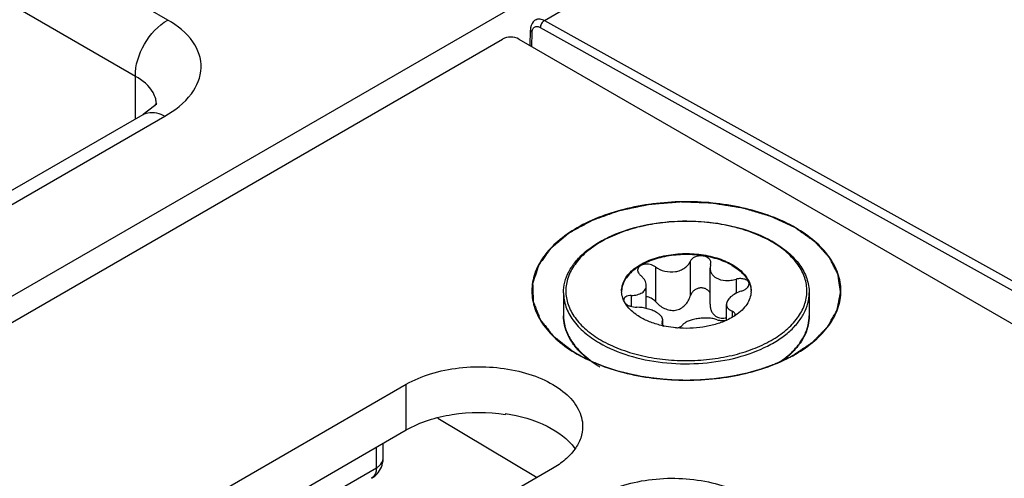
# Model space of a CAD drawing. Header units: inches. Extents: x 0 to 34, y 0 to 22.
# Tile 32 of 145: x 2.928 to 3.561, y 17.554 to 17.849. Entities that reach past the tile are written whole.
import ezdxf

# ---------------------------------------------------------------- set-up
doc = ezdxf.new("R2010")
doc.units = ezdxf.units.IN
doc.header["$LTSCALE"] = 1.87
doc.header["$MEASUREMENT"] = 0
doc.layers.get('0').update_dxf_attribs({"linetype": 'CONTINUOUS'})
doc.layers.add('02___PRT_ALL_AXES', color=7, linetype='CONTINUOUS')
doc.layers.add('COSMETIC', color=7, linetype='CONTINUOUS')

msp = doc.modelspace()

# ---------------------------------------------------------------- linework, layer by layer
at = {"color": 7, "linetype": 'CONTINUOUS'}
for p, q in [((1.72698, 16.98092), (7.92017, 20.55679)), ((3.26506, 17.84866), (7.93844, 20.54701)), ((3.02297, 17.84882), (2.8362, 17.95666)), ((3.00211, 17.81268), (2.81533, 17.92052)), ((3.26246, 17.84409), (3.59101, 17.66112)), ((3.26506, 17.84866), (3.59365, 17.66567)), ((1.74788, 16.9762), (3.23811, 17.83664)), ((3.24872, 17.83664), (5.05131, 16.79585)), ((3.2559, 17.83249), (3.25605, 17.84246)), ((3.25702, 17.83185), (3.25715, 17.84092)), ((3.00211, 17.78531), (3.00211, 17.81268)), ((3.01438, 17.79375), (3.007, 17.78814)), ((3.01559, 17.79439), (3.01559, 17.79444)), ((2.90228, 17.72767), (3.007, 17.78813)), ((2.91632, 17.72662), (3.02104, 17.78708)), ((3.007, 17.78813), (3.007, 17.78814)), ((3.35885, 17.69365), (3.35885, 17.67127)), ((3.37196, 17.69162), (3.37159, 17.68938)), ((3.37196, 17.69162), (3.37214, 17.69274)), ((3.3365, 17.69019), (3.3365, 17.66781)), ((3.37159, 17.66614), (3.37159, 17.68938)), ((3.38832, 17.68218), (3.38832, 17.67311)), ((3.33061, 17.66338), (3.33061, 17.67816)), ((3.31715, 17.6666), (3.31599, 17.66882)), ((3.32092, 17.67175), (3.32092, 17.66469)), ((3.38213, 17.65589), (3.38213, 17.66598)), ((3.38584, 17.66171), (3.38584, 17.65779)), ((3.38745, 17.65872), (3.3877, 17.65963)), ((3.34079, 17.65474), (3.3406, 17.65405)), ((3.34079, 17.65474), (3.34115, 17.65612)), ((3.34079, 17.65474), (3.34079, 17.65346)), ((3.3411, 17.65287), (3.34193, 17.65218)), ((3.34115, 17.65288), (3.34115, 17.65612)), ((3.28947, 17.63441), (3.29461, 17.63022)), ((3.19659, 17.59295), (3.26046, 17.55478)), ((3.24002, 17.59582), (3.24002, 17.59527)), ((3.15704, 17.56093), (3.15704, 17.57418)), ((3.16137, 17.56696), (3.16137, 17.57668)), ((2.7604, 17.33191), (3.15704, 17.56093))]:
    msp.add_line(p, q, dxfattribs=at)
for points in [[(3.25955, 17.84912), (3.25881, 17.84862), (3.25789, 17.84774), (3.25713, 17.84667), (3.25656, 17.84542), (3.25619, 17.84399), (3.25605, 17.84246)], [(3.01564, 17.79512), (3.01574, 17.79558), (3.01438, 17.79375)]]:
    msp.add_lwpolyline(points, dxfattribs=at)
for centre, radius, start, end in [((3.00043, 17.79443), 0.01515, 3.08372, 14.17241), ((3.0006, 17.79445), 0.01498, 359.98842, 3.0412), ((3.37491, 17.64348), 0.07254, 59.52563, 59.99895), ((3.37449, 17.64156), 0.07485, 59.99898, 60.46389), ((3.32864, 17.67466), 0.0139, 180.00434, 182.46404), ((3.38412, 17.67466), 0.01389, 357.5183, 0.00342), ((3.31808, 17.66882), 0.00201, 178.53931, 179.99593), ((3.37971, 17.66956), 0.01391, 280.09163, 280.92187), ((3.36307, 17.6977), 0.04606, 294.53076, 294.7925), ((3.3683, 17.68824), 0.03523, 303.02585, 304.06673), ((3.30546, 17.65894), 0.0281, 193.92752, 195.55209), ((3.35513, 17.71392), 0.0632, 257.17636, 257.93979), ((3.32243, 17.66945), 0.04841, 224.41047, 224.76894), ((3.32306, 17.67093), 0.04963, 224.95506, 227.39619), ((3.38903, 17.67162), 0.05058, 312.06022, 315.04315), ((3.33774, 17.68966), 0.07383, 239.49806, 239.99897)]:
    msp.add_arc(centre, radius, start, end, dxfattribs=at)
for points, knots in [([(3.25955, 17.84912), (3.26029, 17.84955), (3.26231, 17.84989), (3.26415, 17.84917), (3.26506, 17.84866)], [0, 0, 0, 0, 0.452347, 1, 1, 1, 1]), ([(3.0021, 17.81268), (3.0019, 17.81986), (3.00657, 17.8342), (3.01665, 17.84541), (3.02297, 17.84882)], [0, 0, 0, 0, 0.499994, 1, 1, 1, 1]), ([(3.02104, 17.78708), (3.02747, 17.79079), (3.03845, 17.79905), (3.04671, 17.81795), (3.0398, 17.83713), (3.02914, 17.84526), (3.02297, 17.84882)], [0, 0, 0, 0, 0.282398, 0.508681, 0.729143, 1, 1, 1, 1]), ([(3.25715, 17.84092), (3.25716, 17.84164), (3.25736, 17.84298), (3.25862, 17.84456), (3.2606, 17.84492), (3.26184, 17.84443), (3.26246, 17.84409)], [0, 0, 0, 0, 0.276678, 0.504011, 0.728666, 1, 1, 1, 1]), ([(3.26506, 17.84866), (3.26428, 17.84821), (3.26305, 17.84678), (3.26246, 17.845), (3.26246, 17.84409)], [0, 0, 0, 0, 0.497756, 1, 1, 1, 1]), ([(3.25605, 17.84246), (3.25605, 17.84217), (3.2563, 17.84151), (3.25684, 17.8411), (3.25715, 17.84092)], [0, 0, 0, 0, 0.446446, 1, 1, 1, 1]), ([(3.01512, 17.79814), (3.01477, 17.79955), (3.01222, 17.80575), (3.00662, 17.81018), (3.00211, 17.81268)], [0, 0, 0, 0, 0.220033, 1, 1, 1, 1]), ([(3.007, 17.78814), (3.00793, 17.78867), (3.01254, 17.79039), (3.01774, 17.78885), (3.02104, 17.78708)], [0, 0, 0, 0, 0.222728, 1, 1, 1, 1]), ([(3.42664, 17.71523), (3.41667, 17.72099), (3.39347, 17.7294), (3.35637, 17.73343), (3.31927, 17.72939), (3.29128, 17.71927), (3.27383, 17.70727), (3.26438, 17.69733), (3.2584, 17.68633), (3.25632, 17.67466), (3.2584, 17.66299), (3.26438, 17.65199), (3.27383, 17.64205), (3.28174, 17.6366), (3.2861, 17.63409)], [0, 0, 0, 0, 0.138255, 0.291392, 0.444536, 0.582782, 0.643236, 0.697318, 0.745962, 0.791392, 0.836824, 0.88546, 0.939558, 1, 1, 1, 1]), ([(3.27739, 17.67345), (3.27739, 17.67576), (3.27799, 17.68048), (3.28066, 17.68727), (3.28497, 17.69367), (3.29077, 17.69957), (3.29794, 17.70486), (3.30943, 17.71119), (3.32626, 17.71689), (3.34823, 17.72007), (3.37086, 17.71955), (3.39232, 17.71536), (3.40553, 17.71), (3.41139, 17.70668)], [0, 0, 0, 0, 0.044101, 0.089755, 0.138275, 0.190572, 0.247105, 0.307917, 0.440731, 0.584005, 0.730204, 0.871228, 1, 1, 1, 1]), ([(3.41118, 17.7063), (3.40743, 17.70847), (3.39923, 17.71229), (3.38587, 17.71635), (3.37141, 17.71885), (3.35639, 17.7197), (3.34136, 17.71885), (3.32689, 17.71635), (3.31352, 17.71229), (3.30175, 17.70681), (3.29199, 17.70009), (3.28462, 17.69234), (3.27995, 17.68375), (3.27834, 17.67465), (3.27996, 17.66555), (3.28462, 17.65697), (3.29199, 17.64922), (3.29816, 17.64498), (3.30157, 17.64301)], [0, 0, 0, 0, 0.066555, 0.138371, 0.213978, 0.291569, 0.369176, 0.444823, 0.51669, 0.583295, 0.643689, 0.697716, 0.746311, 0.791692, 0.837068, 0.885647, 0.939646, 1, 1, 1, 1]), ([(3.42663, 17.63408), (3.431, 17.6366), (3.43891, 17.64205), (3.44836, 17.65199), (3.45435, 17.66299), (3.45642, 17.67466), (3.45435, 17.68633), (3.44837, 17.69733), (3.43892, 17.70726), (3.431, 17.71271), (3.42664, 17.71523)], [0, 0, 0, 0, 0.144902, 0.274532, 0.391127, 0.500014, 0.608905, 0.725473, 0.855134, 1, 1, 1, 1]), ([(3.30157, 17.64301), (3.3053, 17.64086), (3.31348, 17.63705), (3.32679, 17.63299), (3.3412, 17.63048), (3.35618, 17.62962), (3.37116, 17.63044), (3.3856, 17.63291), (3.39896, 17.63693), (3.41074, 17.64236), (3.42052, 17.64903), (3.42794, 17.65674), (3.43269, 17.66527), (3.4344, 17.67433), (3.43291, 17.68342), (3.42838, 17.69199), (3.42114, 17.69976), (3.41506, 17.70403), (3.4117, 17.706)], [0, 0, 0, 0, 0.066549, 0.138348, 0.213935, 0.291519, 0.369143, 0.444841, 0.516801, 0.583541, 0.644104, 0.698309, 0.747051, 0.792496, 0.837812, 0.886209, 0.939945, 1, 1, 1, 1]), ([(3.41192, 17.70638), (3.41541, 17.70436), (3.42176, 17.69998), (3.42937, 17.69197), (3.43348, 17.68436), (3.43509, 17.67813), (3.43536, 17.675), (3.43536, 17.67345)], [0, 0, 0, 0, 0.28628, 0.544217, 0.778542, 0.890158, 1, 1, 1, 1]), ([(3.31474, 17.67466), (3.31474, 17.67584), (3.31506, 17.67827), (3.31645, 17.68178), (3.31871, 17.68511), (3.32297, 17.68938), (3.33022, 17.6938), (3.34065, 17.69728), (3.35235, 17.69892), (3.36438, 17.69859), (3.37575, 17.69632), (3.38273, 17.69344), (3.38581, 17.69166)], [0, 0, 0, 0, 0.042862, 0.087493, 0.135329, 0.187294, 0.30456, 0.43823, 0.582575, 0.729729, 0.871319, 1, 1, 1, 1]), ([(3.38581, 17.69105), (3.38277, 17.69281), (3.37587, 17.69567), (3.36463, 17.69795), (3.35273, 17.69833), (3.34112, 17.69678), (3.33072, 17.69341), (3.32343, 17.68912), (3.31909, 17.68494), (3.31673, 17.68168), (3.31522, 17.67824), (3.3148, 17.67583), (3.31475, 17.67466)], [0, 0, 0, 0, 0.128163, 0.269121, 0.415736, 0.559844, 0.693722, 0.811637, 0.86401, 0.912225, 0.957112, 1, 1, 1, 1]), ([(3.37214, 17.69274), (3.37214, 17.69331), (3.37182, 17.69452), (3.3705, 17.69595), (3.36858, 17.69692), (3.3663, 17.69736), (3.36392, 17.69723), (3.3617, 17.69653), (3.3599, 17.69535), (3.35909, 17.69423), (3.35885, 17.69365)], [0, 0, 0, 0, 0.10112, 0.212092, 0.338575, 0.477847, 0.62183, 0.760946, 0.887713, 1, 1, 1, 1]), ([(3.3365, 17.69019), (3.33549, 17.69094), (3.33306, 17.69194), (3.32984, 17.69201), (3.32752, 17.6913), (3.32616, 17.69045), (3.32526, 17.6893), (3.32505, 17.68839), (3.32505, 17.68796)], [0, 0, 0, 0, 0.275206, 0.558246, 0.687648, 0.802874, 0.904766, 1, 1, 1, 1]), ([(3.3365, 17.69019), (3.33827, 17.68889), (3.34248, 17.68702), (3.34821, 17.6867), (3.35254, 17.68783), (3.35532, 17.68929), (3.35751, 17.69123), (3.35851, 17.69283), (3.35885, 17.69365)], [0, 0, 0, 0, 0.25814, 0.528489, 0.659041, 0.781895, 0.89544, 1, 1, 1, 1]), ([(3.38581, 17.69166), (3.3872, 17.69085), (3.38978, 17.68915), (3.3931, 17.68617), (3.39564, 17.68292), (3.3968, 17.68054), (3.39721, 17.67935)], [0, 0, 0, 0, 0.281445, 0.540726, 0.779019, 1, 1, 1, 1]), ([(3.38581, 17.69105), (3.38715, 17.69028), (3.38965, 17.68864), (3.39378, 17.685), (3.39611, 17.68163), (3.39701, 17.67927)], [0, 0, 0, 0, 0.280914, 0.540607, 1, 1, 1, 1]), ([(3.32505, 17.68796), (3.32505, 17.68736), (3.32546, 17.68606), (3.32636, 17.68509), (3.3269, 17.68465)], [0, 0, 0, 0, 0.461213, 1, 1, 1, 1]), ([(3.33061, 17.67816), (3.33061, 17.67932), (3.33, 17.68116), (3.32848, 17.68322), (3.32747, 17.68419), (3.3269, 17.68465)], [0, 0, 0, 0, 0.454627, 0.715995, 1, 1, 1, 1]), ([(3.37159, 17.68938), (3.37159, 17.68876), (3.37177, 17.68751), (3.37256, 17.68576), (3.37385, 17.68421), (3.37496, 17.68341), (3.37557, 17.68306)], [0, 0, 0, 0, 0.237077, 0.477975, 0.73038, 1, 1, 1, 1]), ([(3.37557, 17.68306), (3.37735, 17.68203), (3.38059, 17.68127), (3.38494, 17.68142), (3.3872, 17.68187), (3.38832, 17.68218)], [0, 0, 0, 0, 0.472231, 0.733478, 1, 1, 1, 1]), ([(3.39668, 17.67919), (3.39668, 17.6795), (3.39655, 17.68014), (3.39601, 17.68099), (3.39515, 17.68168), (3.39361, 17.6824), (3.39124, 17.68273), (3.38929, 17.68245), (3.38832, 17.68218)], [0, 0, 0, 0, 0.092465, 0.189263, 0.296801, 0.417872, 0.695787, 1, 1, 1, 1]), ([(3.39183, 17.67461), (3.3925, 17.67482), (3.39374, 17.67534), (3.39531, 17.67643), (3.39638, 17.67771), (3.39668, 17.67873), (3.39668, 17.67919)], [0, 0, 0, 0, 0.299009, 0.569921, 0.802329, 1, 1, 1, 1]), ([(3.39701, 17.67927), (3.39716, 17.6789), (3.39767, 17.67741), (3.39794, 17.67583), (3.39799, 17.67466)], [0, 0, 0, 0, 0.255176, 1, 1, 1, 1]), ([(3.39721, 17.67935), (3.39734, 17.67897), (3.3978, 17.67744), (3.39801, 17.67584), (3.39801, 17.67466)], [0, 0, 0, 0, 0.254496, 1, 1, 1, 1]), ([(3.27739, 17.67345), (3.27739, 17.67196), (3.27765, 17.66893), (3.27922, 17.66287), (3.28325, 17.65543), (3.29077, 17.64754), (3.29705, 17.64321), (3.30052, 17.64121)], [0, 0, 0, 0, 0.108198, 0.218425, 0.451449, 0.71048, 1, 1, 1, 1]), ([(3.30052, 17.64121), (3.30636, 17.63783), (3.3196, 17.63237), (3.34116, 17.62805), (3.36399, 17.62742), (3.38618, 17.63053), (3.40319, 17.63621), (3.4148, 17.64252), (3.42201, 17.64779), (3.42782, 17.65363), (3.43211, 17.65994), (3.43476, 17.66659), (3.43536, 17.6712), (3.43536, 17.67345)], [0, 0, 0, 0, 0.128575, 0.270077, 0.417186, 0.561524, 0.695191, 0.756214, 0.81272, 0.864684, 0.912517, 0.957146, 1, 1, 1, 1]), ([(3.31599, 17.66882), (3.3158, 17.66924), (3.31516, 17.67092), (3.31481, 17.67272), (3.31475, 17.67406)], [0, 0, 0, 0, 0.256486, 1, 1, 1, 1]), ([(3.32092, 17.67175), (3.32222, 17.67179), (3.32412, 17.672), (3.32643, 17.67275), (3.32789, 17.67349), (3.32908, 17.67442), (3.32996, 17.67554), (3.3305, 17.6768), (3.33061, 17.67771), (3.33061, 17.67816)], [0, 0, 0, 0, 0.303889, 0.440907, 0.566879, 0.682628, 0.790649, 0.894905, 1, 1, 1, 1]), ([(3.37164, 17.67321), (3.37138, 17.67379), (3.37064, 17.67488), (3.36899, 17.67606), (3.36696, 17.67665), (3.3648, 17.6766), (3.36272, 17.67593), (3.36094, 17.67474), (3.3596, 17.67315), (3.35903, 17.67191), (3.35885, 17.67127)], [0, 0, 0, 0, 0.115299, 0.235533, 0.362212, 0.493441, 0.625276, 0.754297, 0.879052, 1, 1, 1, 1]), ([(3.39183, 17.67461), (3.39049, 17.67418), (3.38802, 17.67314), (3.38532, 17.67133), (3.38369, 17.66966), (3.38259, 17.66814), (3.38213, 17.66681), (3.38213, 17.66598)], [0, 0, 0, 0, 0.30836, 0.58605, 0.708368, 0.817806, 1, 1, 1, 1]), ([(3.39799, 17.67406), (3.39793, 17.67268), (3.39737, 17.66984), (3.39532, 17.66584), (3.39216, 17.66214), (3.3895, 17.66004), (3.38804, 17.65905)], [0, 0, 0, 0, 0.222129, 0.457853, 0.715692, 1, 1, 1, 1]), ([(3.32092, 17.67175), (3.32027, 17.67174), (3.31907, 17.6716), (3.3175, 17.67102), (3.31638, 17.67011), (3.31608, 17.66926), (3.31607, 17.66887)], [0, 0, 0, 0, 0.31576, 0.586572, 0.808464, 1, 1, 1, 1]), ([(3.32693, 17.65766), (3.32588, 17.65827), (3.32214, 17.66066), (3.31884, 17.66386), (3.31715, 17.6666)], [0, 0, 0, 0, 0.274783, 1, 1, 1, 1]), ([(3.31723, 17.66662), (3.31764, 17.66623), (3.31866, 17.66553), (3.32104, 17.66452), (3.32307, 17.66419), (3.32443, 17.66418)], [0, 0, 0, 0, 0.221394, 0.472262, 1, 1, 1, 1]), ([(3.3365, 17.66781), (3.33575, 17.66866), (3.33394, 17.6701), (3.33173, 17.67084), (3.33061, 17.67096)], [0, 0, 0, 0, 0.501408, 1, 1, 1, 1]), ([(3.3365, 17.66781), (3.3373, 17.66692), (3.33908, 17.66525), (3.3422, 17.66332), (3.34569, 17.66217), (3.34936, 17.66209), (3.35277, 17.66324), (3.35557, 17.66537), (3.35764, 17.66812), (3.35853, 17.6702), (3.35885, 17.67127)], [0, 0, 0, 0, 0.127589, 0.256911, 0.386203, 0.513804, 0.638942, 0.761628, 0.881925, 1, 1, 1, 1]), ([(3.37159, 17.66614), (3.37159, 17.66534), (3.37174, 17.66377), (3.37247, 17.66153), (3.37373, 17.65959), (3.37492, 17.65862), (3.37557, 17.65824)], [0, 0, 0, 0, 0.25839, 0.510102, 0.756055, 1, 1, 1, 1]), ([(3.38213, 17.66598), (3.38213, 17.66554), (3.3823, 17.66464), (3.38308, 17.66343), (3.3843, 17.66243), (3.3853, 17.66193), (3.38584, 17.66171)], [0, 0, 0, 0, 0.220069, 0.448317, 0.704912, 1, 1, 1, 1]), ([(3.33718, 17.66089), (3.3363, 17.66139), (3.33436, 17.66231), (3.33014, 17.66368), (3.32672, 17.66416), (3.32443, 17.66418)], [0, 0, 0, 0, 0.229654, 0.482043, 1, 1, 1, 1]), ([(3.34115, 17.65612), (3.34115, 17.65653), (3.34094, 17.65743), (3.34011, 17.65867), (3.33882, 17.65985), (3.33777, 17.66055), (3.33718, 17.66089)], [0, 0, 0, 0, 0.19148, 0.414865, 0.683615, 1, 1, 1, 1]), ([(3.3877, 17.65963), (3.3877, 17.65983), (3.38761, 17.66027), (3.38722, 17.66085), (3.38661, 17.66135), (3.38612, 17.6616), (3.38584, 17.66171)], [0, 0, 0, 0, 0.21236, 0.439704, 0.6997, 1, 1, 1, 1]), ([(3.28785, 17.63558), (3.28622, 17.63725), (3.28328, 17.64072), (3.27992, 17.64646), (3.27785, 17.65248), (3.27739, 17.65661), (3.27739, 17.65864)], [0, 0, 0, 0, 0.270066, 0.52365, 0.765065, 1, 1, 1, 1]), ([(3.27739, 17.65864), (3.27739, 17.6581), (3.27745, 17.65593), (3.27779, 17.65377), (3.27818, 17.65218)], [0, 0, 0, 0, 0.248676, 1, 1, 1, 1]), ([(3.3411, 17.6523), (3.33854, 17.65288), (3.33366, 17.65431), (3.32904, 17.65644), (3.32693, 17.65766)], [0, 0, 0, 0, 0.519531, 1, 1, 1, 1]), ([(3.3406, 17.65404), (3.3406, 17.65384), (3.3407, 17.65341), (3.34095, 17.65305), (3.3411, 17.65287)], [0, 0, 0, 0, 0.465548, 1, 1, 1, 1]), ([(3.38219, 17.6558), (3.37987, 17.65474), (3.37489, 17.65294), (3.3642, 17.65065), (3.35573, 17.6504), (3.35011, 17.65089)], [0, 0, 0, 0, 0.233855, 0.482927, 1, 1, 1, 1]), ([(3.37624, 17.65616), (3.37534, 17.65648), (3.37336, 17.65696), (3.3702, 17.65728), (3.36683, 17.65725), (3.36345, 17.65689), (3.36029, 17.65625), (3.35755, 17.65535), (3.35538, 17.65423), (3.35427, 17.65324), (3.3539, 17.65271)], [0, 0, 0, 0, 0.121421, 0.258147, 0.404004, 0.550989, 0.690324, 0.814252, 0.917772, 1, 1, 1, 1]), ([(3.37557, 17.65824), (3.37651, 17.6577), (3.37873, 17.65704), (3.38099, 17.65721), (3.38213, 17.65742)], [0, 0, 0, 0, 0.482323, 1, 1, 1, 1]), ([(3.37624, 17.65616), (3.37712, 17.65586), (3.37911, 17.65555), (3.3811, 17.65568), (3.38214, 17.65587)], [0, 0, 0, 0, 0.466719, 1, 1, 1, 1]), ([(3.3875, 17.6587), (3.38711, 17.65844), (3.38545, 17.65741), (3.38372, 17.65651), (3.38238, 17.65589)], [0, 0, 0, 0, 0.242278, 1, 1, 1, 1]), ([(3.42482, 17.63588), (3.42647, 17.63754), (3.42944, 17.64098), (3.43282, 17.64666), (3.43489, 17.65259), (3.43536, 17.65665), (3.43536, 17.65864)], [0, 0, 0, 0, 0.272985, 0.527266, 0.767449, 1, 1, 1, 1]), ([(3.43536, 17.65864), (3.43536, 17.65663), (3.4349, 17.65252), (3.43286, 17.64655), (3.42955, 17.64084), (3.42665, 17.63739), (3.42504, 17.63573)], [0, 0, 0, 0, 0.235123, 0.476635, 0.730167, 1, 1, 1, 1]), ([(3.27839, 17.65141), (3.27917, 17.64859), (3.28175, 17.64293), (3.28567, 17.63814), (3.28794, 17.63587)], [0, 0, 0, 0, 0.47692, 1, 1, 1, 1]), ([(3.35011, 17.65089), (3.34942, 17.65095), (3.34667, 17.65124), (3.34394, 17.65168), (3.34192, 17.65211)], [0, 0, 0, 0, 0.253059, 1, 1, 1, 1]), ([(3.35015, 17.65092), (3.35095, 17.65105), (3.35232, 17.65142), (3.35356, 17.65222), (3.3539, 17.65271)], [0, 0, 0, 0, 0.580341, 1, 1, 1, 1]), ([(3.2861, 17.63409), (3.29608, 17.62833), (3.31928, 17.61992), (3.35637, 17.61589), (3.39346, 17.61992), (3.41666, 17.62832), (3.42663, 17.63408)], [0, 0, 0, 0, 0.237229, 0.499996, 0.762777, 1, 1, 1, 1]), ([(3.2932, 17.63083), (3.29274, 17.63119), (3.29096, 17.63262), (3.28926, 17.63416), (3.28807, 17.63536)], [0, 0, 0, 0, 0.256007, 1, 1, 1, 1]), ([(3.41649, 17.62906), (3.41707, 17.62945), (3.41929, 17.63101), (3.42141, 17.63272), (3.42291, 17.63407)], [0, 0, 0, 0, 0.257243, 1, 1, 1, 1]), ([(3.42504, 17.63573), (3.42448, 17.63516), (3.42213, 17.63285), (3.41956, 17.63077), (3.41753, 17.62932)], [0, 0, 0, 0, 0.241767, 1, 1, 1, 1]), ([(3.30027, 17.62605), (3.29964, 17.62642), (3.29721, 17.6279), (3.29487, 17.62953), (3.2932, 17.63083)], [0, 0, 0, 0, 0.256481, 1, 1, 1, 1]), ([(3.24002, 17.59582), (3.24928, 17.59443), (3.2658, 17.58987), (3.28022, 17.57954), (3.28464, 17.57337)], [0, 0, 0, 0, 0.552517, 1, 1, 1, 1]), ([(3.15704, 17.56093), (3.15769, 17.5613), (3.15976, 17.5627), (3.16137, 17.56517), (3.16137, 17.56696)], [0, 0, 0, 0, 0.293964, 1, 1, 1, 1]), ([(3.15704, 17.56093), (3.15704, 17.56019), (3.15687, 17.55769), (3.15554, 17.55507), (3.15399, 17.55417)], [0, 0, 0, 0, 0.293997, 1, 1, 1, 1])]:
    msp.add_open_spline(points, degree=3, knots=knots, dxfattribs=at)
for points in [[(3.24872, 17.83664), (3.24714, 17.83755), (3.24341, 17.83827), (3.23968, 17.83755), (3.23811, 17.83664)], [(3.16023, 17.56127), (3.16097, 17.56306), (3.16137, 17.56503), (3.16137, 17.56696)], [(3.15399, 17.55417), (3.15672, 17.55575), (3.15902, 17.55837), (3.16023, 17.56127)]]:
    msp.add_open_spline(points, degree=3, dxfattribs=at)
at = {"color": 3, "linetype": 'CONTINUOUS'}
msp.add_open_spline([(3.17627, 17.58528), (3.18527, 17.59048), (3.20666, 17.59693), (3.22875, 17.59697), (3.24002, 17.59527)], degree=3, knots=[0, 0, 0, 0, 0.477085, 1, 1, 1, 1], dxfattribs=at)
at = {"layer": '02___PRT_ALL_AXES', "color": 7, "linetype": 'CONTINUOUS'}
for p, q in [((3.27739, 17.67345), (3.27739, 17.65864)), ((3.43536, 17.67345), (3.43536, 17.65864)), ((2.76913, 17.37959), (3.17627, 17.61467)), ((3.17627, 17.58528), (3.17627, 17.61467)), ((3.27023, 17.56042), (2.86309, 17.32535))]:
    msp.add_line(p, q, dxfattribs=at)
at = {"layer": '02___PRT_ALL_AXES', "color": 3, "linetype": 'CONTINUOUS'}
msp.add_line((2.76913, 17.3502), (3.17627, 17.58528), dxfattribs=at)
at = {"layer": '02___PRT_ALL_AXES', "color": 7, "linetype": 'CONTINUOUS'}
for points, knots in [([(3.17627, 17.61467), (3.18119, 17.61751), (3.19233, 17.62211), (3.21047, 17.62574), (3.22967, 17.62627), (3.24834, 17.62365), (3.265, 17.61808), (3.27834, 17.60995), (3.28738, 17.59967), (3.28969, 17.59138), (3.28969, 17.58755)], [0, 0, 0, 0, 0.128827, 0.270562, 0.417879, 0.562378, 0.696193, 0.813587, 0.913061, 1, 1, 1, 1]), ([(3.28969, 17.58755), (3.28969, 17.58502), (3.28875, 17.57974), (3.28475, 17.57239), (3.27843, 17.56575), (3.27314, 17.56211), (3.27023, 17.56042)], [0, 0, 0, 0, 0.21779, 0.450922, 0.710305, 1, 1, 1, 1]), ([(3.30044, 17.54298), (3.30536, 17.54582), (3.3165, 17.55041), (3.33464, 17.55404), (3.35384, 17.55458), (3.37251, 17.55195), (3.38917, 17.54639), (3.40251, 17.53826), (3.41155, 17.52798), (3.41386, 17.51969), (3.41386, 17.51585)], [0, 0, 0, 0, 0.128827, 0.270562, 0.417879, 0.562378, 0.696193, 0.813587, 0.913061, 1, 1, 1, 1])]:
    msp.add_open_spline(points, degree=3, knots=knots, dxfattribs=at)
at = {"layer": 'COSMETIC', "color": 7, "linetype": 'CONTINUOUS'}
for p, q in [((3.28334, 17.63588), (3.28622, 17.63415)), ((3.28622, 17.63415), (3.28737, 17.6335)), ((3.28737, 17.6335), (3.28922, 17.63249)), ((3.41632, 17.62901), (3.42129, 17.63134)), ((3.42129, 17.63134), (3.4229, 17.63216)), ((3.4229, 17.63216), (3.42504, 17.63331)), ((3.30367, 17.62613), (3.30635, 17.62519)), ((3.30635, 17.62519), (3.31217, 17.62337)), ((3.31217, 17.62337), (3.31319, 17.62309)), ((3.3956, 17.62204), (3.39851, 17.6228)), ((3.39851, 17.6228), (3.40141, 17.62362)), ((3.32539, 17.62024), (3.32829, 17.61972)), ((3.34893, 17.61754), (3.35198, 17.61743)), ((3.37268, 17.61815), (3.37585, 17.61849))]:
    msp.add_line(p, q, dxfattribs=at)
for points, knots in [([(3.42653, 17.71517), (3.42529, 17.71575), (3.42282, 17.71691), (3.41973, 17.71836), (3.41725, 17.71952), (3.4154, 17.72039), (3.41385, 17.72111), (3.41277, 17.72162), (3.41215, 17.72191), (3.41169, 17.72213), (3.4113, 17.72231), (3.41099, 17.72245), (3.41077, 17.72257), (3.4105, 17.72265), (3.41015, 17.72276), (3.40953, 17.72294), (3.40864, 17.7232), (3.40758, 17.72352), (3.40652, 17.72384), (3.4051, 17.72426), (3.40333, 17.72479), (3.40121, 17.72542), (3.39909, 17.72605), (3.39732, 17.72658), (3.3959, 17.727), (3.39484, 17.72732), (3.39395, 17.72758), (3.39333, 17.72777), (3.39298, 17.72787), (3.39263, 17.72798), (3.39215, 17.72806), (3.39138, 17.72818), (3.39042, 17.72834), (3.38927, 17.72852), (3.38774, 17.72877), (3.38582, 17.72908), (3.38351, 17.72944), (3.38121, 17.72981), (3.37891, 17.73018), (3.37699, 17.73049), (3.37545, 17.73074), (3.37449, 17.73089), (3.37372, 17.73101), (3.37324, 17.73109), (3.37286, 17.73115), (3.37246, 17.73115), (3.37177, 17.73119), (3.37077, 17.73122), (3.36958, 17.73127), (3.36839, 17.73131), (3.3668, 17.73137), (3.36481, 17.73144), (3.36242, 17.73153), (3.36004, 17.73162), (3.35805, 17.7317), (3.35646, 17.73176), (3.35527, 17.7318), (3.35427, 17.73184), (3.35348, 17.73187), (3.35298, 17.73188), (3.35258, 17.73191), (3.35219, 17.73187), (3.3515, 17.73182), (3.35012, 17.7317), (3.34815, 17.73154), (3.34578, 17.73134), (3.34341, 17.73115), (3.34105, 17.73095), (3.33868, 17.73076), (3.33671, 17.7306), (3.33513, 17.73047), (3.33415, 17.73039), (3.33336, 17.73032), (3.33286, 17.73028), (3.33252, 17.73026), (3.33232, 17.73023), (3.33213, 17.73019), (3.3319, 17.73014), (3.33132, 17.73002), (3.33047, 17.72984), (3.32933, 17.7296), (3.32818, 17.72936), (3.32666, 17.72904), (3.32476, 17.72864), (3.32247, 17.72816), (3.32019, 17.72768), (3.31829, 17.72728), (3.31676, 17.72696), (3.31562, 17.72672), (3.31467, 17.72652), (3.31391, 17.72636), (3.31334, 17.72624), (3.31286, 17.72615), (3.31253, 17.72602), (3.31219, 17.7259), (3.31177, 17.72574), (3.31075, 17.72538), (3.30923, 17.72483), (3.3072, 17.7241), (3.30517, 17.72337), (3.30314, 17.72265), (3.30111, 17.72192), (3.29942, 17.72131), (3.29807, 17.72082), (3.29722, 17.72052), (3.29655, 17.72027), (3.29612, 17.72012), (3.29579, 17.72), (3.29557, 17.71993), (3.29543, 17.71985), (3.29528, 17.71977), (3.29503, 17.71963), (3.29467, 17.71943), (3.2941, 17.71911), (3.29338, 17.71871), (3.29251, 17.71824), (3.29136, 17.7176), (3.28992, 17.71681), (3.28819, 17.71585), (3.28646, 17.7149), (3.28502, 17.71411), (3.28387, 17.71347), (3.28301, 17.71299), (3.28229, 17.7126), (3.28171, 17.71228), (3.28135, 17.71208), (3.2811, 17.71194), (3.28096, 17.71186), (3.28081, 17.71178), (3.28067, 17.71166), (3.28045, 17.71147), (3.28016, 17.71124), (3.27971, 17.71086), (3.27915, 17.71038), (3.27825, 17.70963), (3.27712, 17.70868), (3.27576, 17.70754), (3.27441, 17.7064), (3.27306, 17.70527), (3.27193, 17.70432), (3.27103, 17.70356), (3.27046, 17.70309), (3.27001, 17.70271), (3.26973, 17.70247), (3.2695, 17.70228), (3.26927, 17.70209), (3.26908, 17.70183), (3.26885, 17.70151), (3.26854, 17.70108), (3.26816, 17.70055), (3.2677, 17.69992), (3.26708, 17.69907), (3.26631, 17.69801), (3.26539, 17.69673), (3.26447, 17.69546), (3.2637, 17.6944), (3.26309, 17.69355), (3.26262, 17.69291), (3.26224, 17.69238), (3.26193, 17.69196), (3.26174, 17.69169), (3.26159, 17.69148), (3.26149, 17.69135), (3.26141, 17.69124), (3.26137, 17.69116), (3.26135, 17.69107), (3.26129, 17.6909), (3.26121, 17.69064), (3.26105, 17.69018), (3.26086, 17.68961), (3.26056, 17.68869), (3.26018, 17.68754), (3.25972, 17.68616), (3.25927, 17.68478), (3.25881, 17.6834), (3.25843, 17.68226), (3.25813, 17.68134), (3.2579, 17.68065), (3.25773, 17.68013), (3.25762, 17.67979), (3.25757, 17.67964), (3.25753, 17.67953), (3.2575, 17.67944), (3.25751, 17.67935), (3.25751, 17.67924), (3.25752, 17.6791), (3.25753, 17.67887), (3.25754, 17.67858), (3.25755, 17.67823), (3.25756, 17.67777), (3.25758, 17.6772), (3.25761, 17.67628), (3.25765, 17.67513), (3.2577, 17.67375), (3.25774, 17.67237), (3.25778, 17.67122), (3.25781, 17.6703), (3.25784, 17.66961), (3.25786, 17.66892), (3.25788, 17.66834), (3.25789, 17.66797), (3.2579, 17.6678), (3.25789, 17.66768), (3.25795, 17.66754), (3.25802, 17.66738), (3.25811, 17.66715), (3.25822, 17.66687), (3.25835, 17.66653), (3.25853, 17.66609), (3.25884, 17.6653), (3.25929, 17.66418), (3.25982, 17.66283), (3.26035, 17.66149), (3.26089, 17.66014), (3.26133, 17.65902), (3.26169, 17.65813), (3.26195, 17.65745), (3.26218, 17.65689), (3.26233, 17.6565), (3.26241, 17.65631), (3.26245, 17.65619), (3.26255, 17.65609), (3.26264, 17.65596), (3.26281, 17.65575), (3.26302, 17.65549), (3.26327, 17.65517), (3.2636, 17.65476), (3.26402, 17.65423), (3.26468, 17.6534), (3.26552, 17.65235), (3.26652, 17.6511), (3.26751, 17.64985), (3.26835, 17.6488), (3.26901, 17.64796), (3.26951, 17.64734), (3.26993, 17.64682), (3.27026, 17.6464), (3.27051, 17.64608), (3.27072, 17.64582), (3.27086, 17.64564), (3.27094, 17.64555), (3.27098, 17.6455), (3.27104, 17.64545), (3.27111, 17.64539), (3.27124, 17.6453), (3.27145, 17.64513), (3.27175, 17.6449), (3.27211, 17.64462), (3.27259, 17.64424), (3.2732, 17.64377), (3.27392, 17.64321), (3.27489, 17.64246), (3.2761, 17.64152), (3.27755, 17.64039), (3.279, 17.63926), (3.28093, 17.63776), (3.28238, 17.63664), (3.28334, 17.63588)], [0, 0, 0, 0, 0.015625, 0.03125, 0.039062, 0.046875, 0.054688, 0.058594, 0.060547, 0.0625, 0.064453, 0.06543, 0.066406, 0.067383, 0.068359, 0.070312, 0.074219, 0.078125, 0.082031, 0.085938, 0.09375, 0.101562, 0.109375, 0.117188, 0.121094, 0.125, 0.128906, 0.130859, 0.131836, 0.132812, 0.134766, 0.136719, 0.140625, 0.144531, 0.148438, 0.15625, 0.164062, 0.171875, 0.179688, 0.1875, 0.191406, 0.195312, 0.197266, 0.199219, 0.200195, 0.201172, 0.203125, 0.207031, 0.210938, 0.214844, 0.21875, 0.226562, 0.234375, 0.242188, 0.25, 0.253906, 0.257812, 0.261719, 0.263672, 0.265625, 0.266602, 0.267578, 0.269531, 0.273438, 0.28125, 0.289062, 0.296875, 0.304688, 0.3125, 0.320312, 0.324219, 0.328125, 0.330078, 0.332031, 0.333008, 0.333496, 0.333984, 0.334961, 0.335938, 0.339844, 0.34375, 0.347656, 0.351562, 0.359375, 0.367188, 0.375, 0.382812, 0.386719, 0.390625, 0.394531, 0.396484, 0.398438, 0.400391, 0.401367, 0.402344, 0.404297, 0.40625, 0.414062, 0.421875, 0.429688, 0.4375, 0.445312, 0.453125, 0.457031, 0.460938, 0.462891, 0.464844, 0.46582, 0.466797, 0.467285, 0.467773, 0.46875, 0.470703, 0.472656, 0.476562, 0.480469, 0.484375, 0.492188, 0.5, 0.507812, 0.515625, 0.519531, 0.523438, 0.527344, 0.529297, 0.53125, 0.532227, 0.532715, 0.533203, 0.53418, 0.535156, 0.537109, 0.539062, 0.542969, 0.546875, 0.554688, 0.5625, 0.570312, 0.578125, 0.585938, 0.589844, 0.59375, 0.595703, 0.597656, 0.598633, 0.599609, 0.601562, 0.603516, 0.605469, 0.609375, 0.613281, 0.617188, 0.625, 0.632812, 0.640625, 0.648438, 0.652344, 0.65625, 0.660156, 0.662109, 0.664062, 0.665039, 0.666016, 0.666504, 0.666992, 0.66748, 0.667969, 0.669922, 0.671875, 0.675781, 0.679688, 0.6875, 0.695312, 0.703125, 0.710938, 0.71875, 0.722656, 0.726562, 0.730469, 0.731445, 0.732422, 0.73291, 0.733398, 0.733887, 0.734375, 0.735352, 0.736328, 0.738281, 0.740234, 0.742188, 0.746094, 0.75, 0.757812, 0.765625, 0.773438, 0.78125, 0.785156, 0.789062, 0.792969, 0.796875, 0.798828, 0.799316, 0.799805, 0.800781, 0.801758, 0.802734, 0.804688, 0.806641, 0.808594, 0.8125, 0.820312, 0.828125, 0.835938, 0.84375, 0.851562, 0.855469, 0.859375, 0.863281, 0.865234, 0.866211, 0.866699, 0.867188, 0.868164, 0.869141, 0.871094, 0.873047, 0.875, 0.878906, 0.882812, 0.890625, 0.898438, 0.90625, 0.914062, 0.917969, 0.921875, 0.925781, 0.927734, 0.929688, 0.931641, 0.932617, 0.933105, 0.93335, 0.933594, 0.934082, 0.93457, 0.935547, 0.9375, 0.939453, 0.941406, 0.945312, 0.949219, 0.953125, 0.960938, 0.96875, 0.976562, 0.984375, 1, 1, 1, 1]), ([(3.42504, 17.63331), (3.42609, 17.63402), (3.42767, 17.63508), (3.42977, 17.6365), (3.43134, 17.63756), (3.43292, 17.63862), (3.43423, 17.6395), (3.43528, 17.64021), (3.43594, 17.64065), (3.43646, 17.64101), (3.43686, 17.64127), (3.43718, 17.64149), (3.43741, 17.64165), (3.43754, 17.64174), (3.43765, 17.6418), (3.43772, 17.64188), (3.43782, 17.64198), (3.43799, 17.64216), (3.43825, 17.64242), (3.43855, 17.64273), (3.43895, 17.64315), (3.43945, 17.64366), (3.44026, 17.64449), (3.44126, 17.64552), (3.44247, 17.64676), (3.44367, 17.648), (3.44468, 17.64904), (3.44548, 17.64986), (3.44598, 17.65038), (3.44638, 17.6508), (3.44669, 17.65111), (3.44694, 17.65136), (3.44711, 17.65154), (3.44721, 17.65165), (3.4473, 17.65172), (3.44733, 17.65181), (3.4474, 17.65192), (3.44751, 17.65212), (3.44767, 17.6524), (3.44786, 17.65274), (3.44811, 17.65319), (3.44842, 17.65376), (3.44893, 17.65466), (3.44956, 17.65579), (3.45032, 17.65714), (3.45107, 17.65849), (3.4517, 17.65962), (3.45221, 17.66052), (3.45252, 17.66109), (3.45278, 17.66154), (3.45297, 17.66188), (3.45312, 17.66216), (3.45324, 17.66236), (3.4533, 17.66247), (3.45335, 17.66255), (3.45336, 17.66264), (3.45339, 17.66276), (3.45343, 17.66297), (3.45348, 17.66326), (3.45355, 17.66361), (3.45365, 17.66408), (3.45376, 17.66467), (3.45395, 17.66562), (3.45418, 17.66679), (3.45446, 17.66821), (3.45474, 17.66962), (3.45497, 17.6708), (3.45516, 17.67174), (3.45527, 17.67233), (3.45537, 17.6728), (3.45544, 17.67315), (3.45549, 17.67345), (3.45554, 17.67365), (3.45556, 17.67377), (3.45558, 17.67386), (3.45556, 17.67395), (3.45555, 17.67407), (3.45551, 17.67427), (3.45547, 17.67457), (3.45542, 17.67492), (3.45535, 17.67539), (3.45526, 17.67598), (3.45512, 17.67693), (3.45494, 17.67811), (3.45473, 17.67953), (3.45452, 17.68095), (3.45435, 17.68213), (3.45421, 17.68307), (3.45412, 17.68366), (3.45405, 17.68413), (3.454, 17.68449), (3.45395, 17.68478), (3.45392, 17.68499), (3.4539, 17.68511), (3.4539, 17.6852), (3.45385, 17.68528), (3.45379, 17.6854), (3.45369, 17.68559), (3.45355, 17.68588), (3.45337, 17.68622), (3.45314, 17.68668), (3.45286, 17.68724), (3.45239, 17.68815), (3.45182, 17.68929), (3.45113, 17.69066), (3.45044, 17.69202), (3.44986, 17.69316), (3.4494, 17.69407), (3.44911, 17.69464), (3.44888, 17.69509), (3.44871, 17.69544), (3.44856, 17.69572), (3.44846, 17.69592), (3.4484, 17.69603), (3.44837, 17.69612), (3.44829, 17.6962), (3.4482, 17.6963), (3.44803, 17.69649), (3.44779, 17.69675), (3.4475, 17.69706), (3.44712, 17.69748), (3.44664, 17.69801), (3.44588, 17.69885), (3.44493, 17.6999), (3.44378, 17.70116), (3.44264, 17.70241), (3.44168, 17.70346), (3.44092, 17.7043), (3.44044, 17.70483), (3.44006, 17.70525), (3.43977, 17.70556), (3.43953, 17.70583), (3.43937, 17.70601), (3.43927, 17.70611), (3.43921, 17.7062), (3.4391, 17.70626), (3.43897, 17.70636), (3.43874, 17.70652), (3.43841, 17.70675), (3.43801, 17.70703), (3.43748, 17.70741), (3.43682, 17.70788), (3.43577, 17.70862), (3.43445, 17.70956), (3.43286, 17.71068), (3.43128, 17.7118), (3.42917, 17.7133), (3.42758, 17.71442), (3.42653, 17.71517)], [0, 0, 0, 0, 0.03125, 0.046875, 0.0625, 0.078125, 0.09375, 0.101562, 0.109375, 0.113281, 0.117188, 0.121094, 0.123047, 0.124023, 0.125, 0.125977, 0.126953, 0.128906, 0.132812, 0.136719, 0.140625, 0.148438, 0.15625, 0.171875, 0.1875, 0.203125, 0.21875, 0.226562, 0.234375, 0.238281, 0.242188, 0.246094, 0.248047, 0.249023, 0.25, 0.250977, 0.251953, 0.253906, 0.257812, 0.261719, 0.265625, 0.273438, 0.28125, 0.296875, 0.3125, 0.328125, 0.34375, 0.351562, 0.359375, 0.363281, 0.367188, 0.371094, 0.373047, 0.374023, 0.375, 0.375977, 0.376953, 0.378906, 0.382812, 0.386719, 0.390625, 0.398438, 0.40625, 0.421875, 0.4375, 0.453125, 0.46875, 0.476562, 0.484375, 0.488281, 0.492188, 0.496094, 0.498047, 0.499023, 0.5, 0.500977, 0.501953, 0.503906, 0.507812, 0.511719, 0.515625, 0.523438, 0.53125, 0.546875, 0.5625, 0.578125, 0.59375, 0.601562, 0.609375, 0.613281, 0.617188, 0.621094, 0.623047, 0.624023, 0.625, 0.625977, 0.626953, 0.628906, 0.632812, 0.636719, 0.640625, 0.648438, 0.65625, 0.671875, 0.6875, 0.703125, 0.71875, 0.726562, 0.734375, 0.738281, 0.742188, 0.746094, 0.748047, 0.749023, 0.75, 0.750977, 0.751953, 0.753906, 0.757812, 0.761719, 0.765625, 0.773438, 0.78125, 0.796875, 0.8125, 0.828125, 0.84375, 0.851562, 0.859375, 0.863281, 0.867188, 0.871094, 0.873047, 0.874023, 0.875, 0.875977, 0.876953, 0.878906, 0.882812, 0.886719, 0.890625, 0.898438, 0.90625, 0.921875, 0.9375, 0.953125, 0.96875, 1, 1, 1, 1]), ([(3.28922, 17.63249), (3.28948, 17.63236), (3.28999, 17.63209), (3.29057, 17.63179), (3.29096, 17.63159), (3.29115, 17.63149), (3.29135, 17.63139), (3.29166, 17.63124), (3.29203, 17.63106), (3.29263, 17.63077), (3.29337, 17.63041), (3.29428, 17.62999), (3.2952, 17.62957), (3.29611, 17.62915), (3.29706, 17.62875), (3.29783, 17.62842), (3.29839, 17.62818), (3.29869, 17.62805), (3.29897, 17.62794), (3.29933, 17.6278), (3.29976, 17.62762), (3.30018, 17.62745), (3.30054, 17.62731), (3.30079, 17.62721), (3.30093, 17.62715), (3.30111, 17.62709), (3.30133, 17.62701), (3.30168, 17.62687), (3.30211, 17.62671), (3.3028, 17.62645), (3.30332, 17.62626), (3.30367, 17.62613)], [0, 0, 0, 0, 0.0625, 0.125, 0.140625, 0.15625, 0.171875, 0.1875, 0.21875, 0.25, 0.3125, 0.375, 0.4375, 0.5, 0.5625, 0.625, 0.65625, 0.671875, 0.6875, 0.71875, 0.75, 0.78125, 0.8125, 0.828125, 0.835938, 0.84375, 0.859375, 0.875, 0.90625, 0.9375, 1, 1, 1, 1]), ([(3.40141, 17.62362), (3.40203, 17.62381), (3.40295, 17.62408), (3.40417, 17.62446), (3.40492, 17.62471), (3.40552, 17.6249), (3.4059, 17.62503), (3.4062, 17.62512), (3.40653, 17.62524), (3.40695, 17.62538), (3.40745, 17.62556), (3.40795, 17.62573), (3.40837, 17.62588), (3.40869, 17.62599), (3.40896, 17.62608), (3.40916, 17.62616), (3.40946, 17.62627), (3.40982, 17.6264), (3.41026, 17.62657), (3.41069, 17.62673), (3.41106, 17.62686), (3.41135, 17.62698), (3.41168, 17.62711), (3.41208, 17.62726), (3.41272, 17.62752), (3.41337, 17.62777), (3.414, 17.62803), (3.41492, 17.62842), (3.4157, 17.62875), (3.41632, 17.62901)], [0, 0, 0, 0, 0.125, 0.1875, 0.25, 0.28125, 0.3125, 0.328125, 0.34375, 0.375, 0.40625, 0.4375, 0.46875, 0.484375, 0.5, 0.515625, 0.53125, 0.5625, 0.59375, 0.625, 0.65625, 0.671875, 0.6875, 0.71875, 0.75, 0.8125, 0.84375, 0.875, 1, 1, 1, 1]), ([(3.31319, 17.62309), (3.31366, 17.62296), (3.31437, 17.62276), (3.31531, 17.62251), (3.3159, 17.62236), (3.31638, 17.62224), (3.31668, 17.62216), (3.31691, 17.6221), (3.31718, 17.62204), (3.31753, 17.62195), (3.31795, 17.62185), (3.31837, 17.62175), (3.31872, 17.62166), (3.319, 17.6216), (3.31922, 17.62154), (3.31939, 17.62151), (3.31963, 17.62145), (3.32005, 17.62135), (3.32066, 17.62122), (3.32138, 17.62106), (3.322, 17.62093), (3.32248, 17.62082), (3.32279, 17.62076), (3.32303, 17.62071), (3.32323, 17.62067), (3.32345, 17.62062), (3.32388, 17.62054), (3.32453, 17.62041), (3.32511, 17.6203), (3.32539, 17.62024)], [0, 0, 0, 0, 0.125, 0.1875, 0.25, 0.28125, 0.3125, 0.328125, 0.34375, 0.375, 0.40625, 0.4375, 0.46875, 0.484375, 0.5, 0.515625, 0.53125, 0.5625, 0.625, 0.6875, 0.75, 0.78125, 0.8125, 0.828125, 0.84375, 0.859375, 0.875, 0.9375, 1, 1, 1, 1]), ([(3.37585, 17.61849), (3.37623, 17.61854), (3.377, 17.61863), (3.37785, 17.61874), (3.37842, 17.61881), (3.37871, 17.61885), (3.379, 17.61888), (3.37943, 17.61895), (3.37995, 17.61902), (3.38079, 17.61915), (3.38184, 17.61929), (3.38309, 17.6195), (3.38434, 17.61971), (3.38559, 17.61991), (3.38682, 17.62015), (3.38805, 17.62038), (3.38928, 17.62062), (3.3903, 17.62084), (3.39111, 17.62101), (3.39162, 17.62112), (3.39202, 17.6212), (3.39245, 17.6213), (3.39322, 17.62148), (3.3943, 17.62174), (3.39517, 17.62194), (3.3956, 17.62204)], [0, 0, 0, 0, 0.0625, 0.125, 0.140625, 0.15625, 0.171875, 0.1875, 0.21875, 0.25, 0.3125, 0.375, 0.4375, 0.5, 0.5625, 0.625, 0.6875, 0.75, 0.78125, 0.8125, 0.828125, 0.84375, 0.875, 0.9375, 1, 1, 1, 1]), ([(3.32829, 17.61972), (3.32912, 17.61958), (3.33037, 17.61938), (3.33205, 17.61912), (3.33331, 17.61896), (3.33457, 17.61877), (3.33584, 17.61862), (3.33712, 17.61847), (3.33839, 17.61832), (3.33967, 17.6182), (3.34095, 17.61808), (3.34223, 17.61796), (3.34331, 17.61788), (3.34416, 17.61782), (3.3447, 17.61778), (3.34513, 17.61774), (3.34558, 17.61772), (3.34639, 17.61767), (3.34755, 17.61761), (3.34847, 17.61756), (3.34893, 17.61754)], [0, 0, 0, 0, 0.125, 0.1875, 0.25, 0.3125, 0.375, 0.4375, 0.5, 0.5625, 0.625, 0.6875, 0.75, 0.78125, 0.8125, 0.828125, 0.84375, 0.875, 0.9375, 1, 1, 1, 1]), ([(3.35198, 17.61743), (3.35284, 17.61742), (3.35414, 17.6174), (3.35587, 17.61737), (3.35717, 17.61739), (3.35847, 17.61739), (3.35977, 17.61741), (3.36106, 17.61745), (3.36236, 17.61747), (3.36366, 17.61754), (3.36495, 17.61759), (3.36624, 17.61766), (3.36753, 17.61775), (3.36883, 17.61783), (3.37054, 17.61797), (3.37183, 17.61808), (3.37268, 17.61815)], [0, 0, 0, 0, 0.125, 0.1875, 0.25, 0.3125, 0.375, 0.4375, 0.5, 0.5625, 0.625, 0.6875, 0.75, 0.8125, 0.875, 1, 1, 1, 1])]:
    msp.add_open_spline(points, degree=3, knots=knots, dxfattribs=at)

doc.saveas('drawing.dxf')
